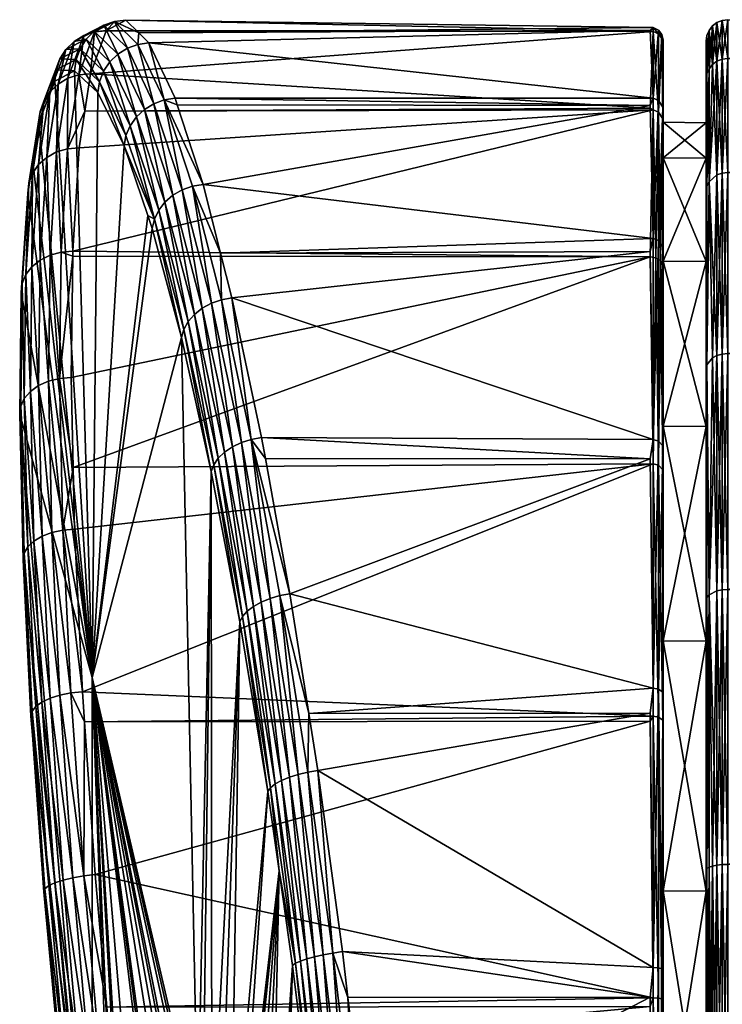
# Model space of a CAD drawing. Extents: x -0.135 to 0.148, y -0.366 to -0.001.
# Tile 253 of 256: x -0.135 to -0.119, y -0.056 to -0.033. Entities that reach past the tile are written whole.
import ezdxf

# ---------------------------------------------------------------- set-up
doc = ezdxf.new("R2010")
doc.units = 0
doc.layers.add('mesh', color=7, linetype='CONTINUOUS')

msp = doc.modelspace()

# ---------------------------------------------------------------- meshes
at = {"layer": 'mesh'}
mesh = msp.add_polyface(dxfattribs=at)
corners = [(-0.133296, -0.032949, -0.003802), (-0.133575, -0.032983, -0.00391), (-0.13331, -0.032957, -0.00394), (-0.132849, -0.032712, 0.000588), (-0.133111, -0.032742, 0.000617), (-0.13346, -0.03414, 0.005037), (-0.13289, -0.03563, 0.009169), (-0.1335, -0.034394, 0.00499), (-0.132551, -0.033003, 0.003067), (-0.132569, -0.033272, 0.005093), (-0.132311, -0.033237, 0.005065), (-0.131958, -0.034564, 0.009441), (-0.131705, -0.034525, 0.009416), (-0.132186, -0.037337, 0.013183), (-0.132337, -0.037255, 0.012459), (-0.132846, -0.035392, 0.009255), (-0.131941, -0.036943, 0.013378), (-0.132419, -0.034787, 0.009425), (-0.131756, -0.036782, 0.013441), (-0.132605, -0.03496, 0.009387), (-0.133036, -0.0335, 0.00511), (-0.133223, -0.033682, 0.005098), (-0.133584, -0.032969, 0.000665), (-0.132814, -0.033361, 0.005108), (-0.13336, -0.032829, 0.000643), (-0.1322, -0.034653, 0.009444), (-0.13154, -0.036656, 0.013479), (-0.131071, -0.039408, 0.017033), (-0.131303, -0.036569, 0.013488), (-0.131054, -0.036527, 0.013469), (-0.130647, -0.038124, 0.015664), (-0.131656, -0.034676, 0.009723), (-0.132086, -0.03713, 0.01329), (-0.132749, -0.035165, 0.009329), (-0.133367, -0.033899, 0.005073), (-0.132235, -0.037553, 0.013061), (-0.130858, -0.039293, 0.017088), (-0.120652, -0.034691, 0.009713), (-0.120652, -0.032943, 0.00307), (-0.120652, -0.032963, -0.003802), (-0.133804, -0.034825, -0.010407), (-0.120652, -0.034752, -0.01044), (-0.133673, -0.033959, -0.008327), (-0.120586, -0.032973, -0.004004), (-0.120586, -0.034792, -0.010554), (-0.120522, -0.038235, -0.016412), (-0.120652, -0.038211, -0.01643), (-0.120586, -0.037788, 0.015352), (-0.120586, -0.034522, 0.00939), (-0.120586, -0.032882, 0.002793), (-0.133933, -0.035679, -0.01246), (-0.134083, -0.038083, -0.016262)]
mesh.append_faces([[corners[k] for k in face] for face in [(0, 1, 2, 2), (3, 4, 0, 0), (5, 6, 7, 7), (8, 4, 3, 3), (8, 9, 4, 4), (10, 9, 8, 8), (10, 11, 9, 9), (12, 11, 10, 10), (6, 13, 14, 14), (6, 15, 13, 13), (5, 15, 6, 6), (16, 17, 18, 18), (19, 17, 16, 16), (19, 20, 17, 17), (21, 20, 19, 19), (21, 22, 20, 20), (23, 20, 24, 24), (23, 17, 20, 20), (25, 17, 23, 23), (25, 18, 17, 17), (26, 18, 25, 25), (26, 27, 18, 18), (28, 29, 30, 30), (11, 29, 28, 28), (11, 31, 29, 29), (12, 31, 11, 11), (32, 19, 16, 16), (33, 19, 32, 32), (33, 21, 19, 19), (34, 21, 33, 33), (13, 33, 32, 32), (15, 33, 13, 13), (15, 34, 33, 33), (5, 34, 15, 15), (13, 35, 14, 14), (4, 23, 24, 24), (9, 23, 4, 4), (9, 25, 23, 23), (11, 25, 9, 9), (11, 26, 25, 25), (28, 26, 11, 11), (28, 36, 26, 26), (31, 37, 29, 29), (12, 37, 31, 31), (8, 38, 10, 10), (0, 39, 3, 3), (2, 39, 0, 0), (40, 41, 42, 42), (43, 41, 44, 44), (45, 44, 46, 46), (29, 37, 47, 47), (12, 48, 37, 37), (10, 48, 12, 12), (10, 38, 48, 48), (8, 49, 38, 38), (3, 49, 8, 8), (3, 39, 49, 49), (2, 43, 39, 39), (42, 43, 2, 2), (42, 41, 43, 43), (40, 44, 41, 41), (50, 44, 40, 40), (51, 44, 50, 50), (51, 46, 44, 44)]])
mesh = msp.add_polyface(dxfattribs=at)
corners = [(-0.119352, -0.033199, -0.000251), (-0.119335, -0.03396, -0.007013), (-0.119335, -0.033069, -0.000251), (-0.119352, -0.034085, -0.00698), (-0.119335, -0.03657, -0.013315), (-0.119335, -0.03396, 0.006512), (-0.119285, -0.033843, 0.006543), (-0.119335, -0.03657, 0.012814), (-0.119285, -0.032949, -0.000251), (-0.119285, -0.033843, -0.007045), (-0.119206, -0.032845, -0.000251), (-0.119206, -0.033743, 0.00657), (-0.119206, -0.033743, -0.007071), (-0.119102, -0.032766, -0.000251), (-0.119102, -0.033666, 0.006591), (-0.119102, -0.033666, -0.007092), (-0.119102, -0.036307, -0.013467), (-0.119102, -0.036307, 0.012966), (-0.118982, -0.036264, 0.012991), (-0.119102, -0.040508, 0.01844), (-0.118982, -0.033618, 0.006604), (-0.118982, -0.032716, -0.000251), (-0.118982, -0.033618, -0.007105), (-0.118982, -0.036264, -0.013492), (-0.118982, -0.040472, -0.018977), (-0.119102, -0.040508, -0.018942), (-0.118852, -0.036249, 0.012999), (-0.118982, -0.040472, 0.018476), (-0.118852, -0.033602, 0.006608), (-0.118852, -0.032699, -0.000251), (-0.118852, -0.033602, -0.007109), (-0.118852, -0.036249, -0.013501), (-0.118852, -0.04046, -0.018989), (-0.093497, -0.039065, -0.017481), (-0.09366, -0.034497, -0.009846), (-0.093813, -0.032721, -0.000249), (-0.093708, -0.033714, -0.007078), (-0.093744, -0.033131, -0.005017), (-0.093886, -0.033671, 0.006593), (-0.093816, -0.0327, -0.000006), (-0.093855, -0.032941, 0.003329), (-0.093925, -0.035606, 0.011818), (-0.09393, -0.036316, 0.012957), (-0.093941, -0.037967, 0.015607), (-0.118852, -0.04046, 0.018488), (-0.119352, -0.036682, 0.012749), (-0.119335, -0.040722, 0.018226), (-0.119352, -0.036682, -0.013251), (-0.119335, -0.040722, -0.018727), (-0.119285, -0.036465, 0.012874), (-0.119285, -0.036465, -0.013376), (-0.119206, -0.040564, -0.018885), (-0.119206, -0.040564, 0.018384)]
mesh.append_faces([[corners[k] for k in face] for face in [(0, 1, 2, 2), (3, 4, 1, 1), (5, 6, 7, 7), (5, 8, 6, 6), (2, 8, 5, 5), (2, 9, 8, 8), (1, 9, 2, 2), (6, 10, 11, 11), (8, 10, 6, 6), (8, 12, 10, 10), (9, 12, 8, 8), (11, 13, 14, 14), (10, 13, 11, 11), (10, 15, 13, 13), (12, 15, 10, 10), (12, 16, 15, 15), (17, 18, 19, 19), (17, 20, 18, 18), (14, 20, 17, 17), (14, 21, 20, 20), (13, 21, 14, 14), (13, 22, 21, 21), (15, 22, 13, 13), (15, 23, 22, 22), (16, 23, 15, 15), (16, 24, 23, 23), (25, 24, 16, 16), (18, 26, 27, 27), (18, 28, 26, 26), (20, 28, 18, 18), (20, 29, 28, 28), (21, 29, 20, 20), (21, 30, 29, 29), (22, 30, 21, 21), (22, 31, 30, 30), (23, 31, 22, 22), (23, 32, 31, 31), (24, 32, 23, 23), (32, 33, 31, 31), (34, 30, 31, 31), (30, 35, 29, 29), (36, 37, 30, 30), (29, 38, 28, 28), (39, 40, 29, 29), (41, 26, 28, 28), (42, 26, 41, 41), (43, 26, 42, 42), (43, 44, 26, 26), (45, 7, 46, 46), (47, 48, 4, 4), (7, 49, 46, 46), (7, 6, 49, 49), (1, 50, 9, 9), (4, 50, 1, 1), (4, 48, 50, 50), (6, 11, 49, 49), (9, 50, 12, 12), (48, 51, 50, 50), (49, 17, 52, 52), (49, 14, 17, 17), (11, 14, 49, 49), (50, 16, 12, 12), (50, 25, 16, 16), (51, 25, 50, 50)]])
mesh = msp.add_polyface(dxfattribs=at)
corners = [(-0.134083, -0.038083, -0.016262), (-0.134203, -0.0357, -0.012434), (-0.134355, -0.038104, -0.016239), (-0.133933, -0.035679, -0.01246), (-0.135106, -0.0365, -0.01197), (-0.135014, -0.036001, -0.010068), (-0.135131, -0.03674, -0.011844), (-0.134843, -0.034833, -0.007958), (-0.133804, -0.034825, -0.010407), (-0.133942, -0.033982, -0.008299), (-0.133673, -0.033959, -0.008327), (-0.133575, -0.032983, -0.00391), (-0.13331, -0.032957, -0.00394), (-0.133296, -0.032949, -0.003802), (-0.133111, -0.032742, 0.000617), (-0.13487, -0.035088, -0.007874), (-0.134504, -0.034125, -0.00366), (-0.134473, -0.033862, -0.0037), (-0.134041, -0.03389, 0.000689), (-0.134006, -0.033627, 0.000693), (-0.1335, -0.034394, 0.00499), (-0.13346, -0.03414, 0.005037), (-0.133772, -0.033155, 0.000681), (-0.133584, -0.032969, 0.000665), (-0.133223, -0.033682, 0.005098), (-0.134053, -0.033205, -0.003833), (-0.134242, -0.03339, -0.003789), (-0.134424, -0.034195, -0.008194), (-0.134614, -0.034374, -0.008122), (-0.134689, -0.035901, -0.012304), (-0.134879, -0.036069, -0.012206), (-0.134842, -0.038289, -0.016086), (-0.135033, -0.038442, -0.015964), (-0.13446, -0.035775, -0.012381), (-0.134612, -0.038174, -0.016179), (-0.134196, -0.034062, -0.008254), (-0.133827, -0.033067, -0.003874), (-0.13336, -0.032829, 0.000643), (-0.133036, -0.0335, 0.00511), (-0.133367, -0.033899, 0.005073), (-0.133915, -0.033378, 0.00069), (-0.134385, -0.033612, -0.003743), (-0.134756, -0.03459, -0.008042), (-0.135021, -0.036273, -0.012093), (-0.135174, -0.038627, -0.01582), (-0.135259, -0.038833, -0.015661), (-0.133634, -0.047992, 0.002012)]
mesh.append_faces([[corners[k] for k in face] for face in [(0, 1, 2, 2), (3, 1, 0, 0), (4, 5, 6, 6), (7, 5, 4, 4), (8, 1, 3, 3), (8, 9, 1, 1), (10, 9, 8, 8), (10, 11, 9, 9), (12, 11, 10, 10), (13, 14, 11, 11), (7, 15, 5, 5), (7, 16, 15, 15), (17, 16, 7, 7), (17, 18, 16, 16), (19, 18, 17, 17), (19, 20, 18, 18), (21, 20, 19, 19), (22, 23, 24, 24), (22, 25, 23, 23), (26, 25, 22, 22), (26, 27, 25, 25), (28, 27, 26, 26), (28, 29, 27, 27), (30, 29, 28, 28), (30, 31, 29, 29), (32, 31, 30, 30), (33, 29, 34, 34), (33, 27, 29, 29), (35, 27, 33, 33), (35, 25, 27, 27), (36, 25, 35, 35), (36, 23, 25, 25), (37, 23, 36, 36), (37, 38, 23, 23), (39, 22, 24, 24), (40, 22, 39, 39), (40, 26, 22, 22), (41, 26, 40, 40), (41, 28, 26, 26), (42, 28, 41, 41), (42, 30, 28, 28), (43, 30, 42, 42), (43, 32, 30, 30), (44, 32, 43, 43), (21, 40, 39, 39), (19, 40, 21, 21), (19, 41, 40, 40), (17, 41, 19, 19), (17, 42, 41, 41), (7, 42, 17, 17), (7, 43, 42, 42), (4, 43, 7, 7), (4, 44, 43, 43), (45, 44, 4, 4), (2, 33, 34, 34), (1, 33, 2, 2), (1, 35, 33, 33), (9, 35, 1, 1), (9, 36, 35, 35), (11, 36, 9, 9), (11, 37, 36, 36), (14, 37, 11, 11), (46, 16, 18, 18)]])
mesh = msp.add_polyface(dxfattribs=at)
corners = [(-0.119352, -0.036682, 0.012749), (-0.119335, -0.03396, 0.006512), (-0.119335, -0.03657, 0.012814), (-0.119352, -0.034085, 0.006479), (-0.119335, -0.033069, -0.000251), (-0.119352, -0.033199, -0.000251), (-0.119352, -0.034085, -0.00698), (-0.119335, -0.03396, -0.007013), (-0.119352, -0.036682, -0.013251), (-0.119335, -0.03657, -0.013315), (-0.119352, -0.035915, -0.006489), (-0.119352, -0.035094, -0.000251), (-0.119352, -0.038323, -0.012303), (-0.119352, -0.042154, -0.017295), (-0.119352, -0.035915, 0.005988), (-0.119352, -0.038323, 0.011802), (-0.120352, -0.038316, 0.011806), (-0.120352, -0.035907, 0.00599), (-0.120352, -0.035085, -0.000251), (-0.120352, -0.035907, -0.006492), (-0.120352, -0.038316, -0.012307), (-0.120352, -0.033263, -0.003963), (-0.120352, -0.033172, 0.00276), (-0.119335, -0.040722, -0.018727), (-0.120586, -0.032882, 0.002793), (-0.120652, -0.032963, -0.003802), (-0.120586, -0.032973, -0.004004), (-0.120586, -0.034522, 0.00939), (-0.120652, -0.032943, 0.00307), (-0.120586, -0.037788, 0.015352), (-0.120652, -0.034691, 0.009713), (-0.120586, -0.042463, 0.020286), (-0.120652, -0.038089, 0.015681), (-0.120465, -0.034845, -0.010531), (-0.120586, -0.034792, -0.010554), (-0.120522, -0.038235, -0.016412), (-0.120465, -0.033031, -0.003996), (-0.120465, -0.032939, 0.002786), (-0.120465, -0.034576, 0.009369), (-0.120465, -0.037835, 0.015318), (-0.120418, -0.038301, -0.016361), (-0.120382, -0.033134, -0.003981), (-0.120382, -0.033043, 0.002774), (-0.12036, -0.035, -0.010466), (-0.12036, -0.034733, 0.009308), (-0.12036, -0.03797, 0.015219), (-0.120465, -0.0425, 0.020242), (-0.120352, -0.038449, -0.016247)]
mesh.append_faces([[corners[k] for k in face] for face in [(0, 1, 2, 2), (3, 1, 0, 0), (3, 4, 1, 1), (5, 4, 3, 3), (6, 7, 5, 5), (8, 9, 6, 6), (10, 5, 11, 11), (10, 6, 5, 5), (12, 6, 10, 10), (12, 8, 6, 6), (13, 8, 12, 12), (14, 0, 15, 15), (14, 3, 0, 0), (11, 3, 14, 14), (11, 5, 3, 3), (16, 14, 15, 15), (17, 14, 16, 16), (17, 11, 14, 14), (18, 11, 17, 17), (18, 10, 11, 11), (19, 10, 18, 18), (19, 12, 10, 10), (20, 12, 19, 19), (18, 21, 19, 19), (18, 22, 21, 21), (17, 22, 18, 18), (13, 23, 8, 8), (24, 25, 26, 26), (27, 28, 24, 24), (29, 30, 27, 27), (31, 32, 29, 29), (33, 34, 35, 35), (33, 26, 34, 34), (36, 26, 33, 33), (36, 24, 26, 26), (37, 24, 36, 36), (37, 27, 24, 24), (38, 27, 37, 37), (38, 29, 27, 27), (39, 29, 38, 38), (39, 31, 29, 29), (40, 33, 35, 35), (41, 36, 33, 33), (41, 37, 36, 36), (42, 37, 41, 41), (42, 38, 37, 37), (43, 33, 40, 40), (43, 41, 33, 33), (44, 38, 42, 42), (44, 39, 38, 38), (45, 39, 44, 44), (45, 46, 39, 39), (47, 43, 40, 40), (21, 41, 43, 43), (21, 42, 41, 41), (22, 42, 21, 21), (22, 44, 42, 42), (20, 43, 47, 47), (19, 43, 20, 20), (19, 21, 43, 43), (17, 44, 22, 22), (16, 44, 17, 17), (16, 45, 44, 44)]])
mesh = msp.add_polyface(dxfattribs=at)
corners = [(-0.133859, -0.048326, -0.024418), (-0.134312, -0.044566, -0.022307), (-0.134128, -0.048353, -0.024396), (-0.134041, -0.044542, -0.022329), (-0.134073, -0.043109, -0.021191), (-0.134391, -0.04104, -0.019508), (-0.134119, -0.041018, -0.01953), (-0.134084, -0.038196, -0.016389), (-0.134355, -0.038104, -0.016239), (-0.134083, -0.038083, -0.016262), (-0.135031, -0.048777, -0.023577), (-0.13524, -0.045255, -0.021324), (-0.135057, -0.04889, -0.023331), (-0.135216, -0.045103, -0.02155), (-0.135318, -0.041869, -0.018635), (-0.135295, -0.041682, -0.018834), (-0.135282, -0.03905, -0.015496), (-0.135259, -0.038833, -0.015661), (-0.135131, -0.03674, -0.011844), (-0.135106, -0.0365, -0.01197), (-0.135033, -0.038442, -0.015964), (-0.134879, -0.041206, -0.019335), (-0.134842, -0.038289, -0.016086), (-0.135069, -0.041341, -0.019193), (-0.134799, -0.044711, -0.022117), (-0.13499, -0.044825, -0.021957), (-0.134613, -0.048475, -0.024191), (-0.134803, -0.048565, -0.024018), (-0.134384, -0.048403, -0.024319), (-0.134569, -0.044624, -0.022236), (-0.134649, -0.041104, -0.019442), (-0.134612, -0.038174, -0.016179), (-0.134689, -0.035901, -0.012304), (-0.132086, -0.03713, 0.01329), (-0.131941, -0.036943, 0.013378), (-0.131401, -0.039718, 0.016834), (-0.135174, -0.038627, -0.01582), (-0.135211, -0.041503, -0.019023), (-0.135131, -0.044958, -0.021765), (-0.134945, -0.048667, -0.02381), (-0.132186, -0.037337, 0.013183), (-0.131503, -0.039899, 0.016698), (-0.131557, -0.040088, 0.016546), (-0.132235, -0.037553, 0.013061), (-0.133634, -0.061458, -0.011453), (-0.133634, -0.047992, 0.002012), (-0.135014, -0.036001, -0.010068), (-0.1335, -0.034394, 0.00499), (-0.13289, -0.03563, 0.009169), (-0.134041, -0.03389, 0.000689), (-0.13487, -0.035088, -0.007874), (-0.134504, -0.034125, -0.00366), (-0.132337, -0.037255, 0.012459), (-0.131173, -0.058571, 0.012584)]
mesh.append_faces([[corners[k] for k in face] for face in [(0, 1, 2, 2), (3, 1, 0, 0), (4, 1, 3, 3), (4, 5, 1, 1), (6, 5, 4, 4), (7, 5, 6, 6), (7, 8, 5, 5), (9, 8, 7, 7), (10, 11, 12, 12), (13, 11, 10, 10), (13, 14, 11, 11), (15, 14, 13, 13), (15, 16, 14, 14), (17, 16, 15, 15), (17, 18, 16, 16), (19, 18, 17, 17), (20, 21, 22, 22), (23, 21, 20, 20), (23, 24, 21, 21), (25, 24, 23, 23), (25, 26, 24, 24), (27, 26, 25, 25), (28, 24, 26, 26), (29, 24, 28, 28), (29, 21, 24, 24), (30, 21, 29, 29), (30, 22, 21, 21), (31, 22, 30, 30), (31, 32, 22, 22), (33, 34, 35, 35), (36, 23, 20, 20), (37, 23, 36, 36), (37, 25, 23, 23), (38, 25, 37, 37), (38, 27, 25, 25), (39, 27, 38, 38), (40, 33, 41, 41), (17, 37, 36, 36), (15, 37, 17, 17), (15, 38, 37, 37), (13, 38, 15, 15), (13, 39, 38, 38), (10, 39, 13, 13), (40, 42, 43, 43), (41, 42, 40, 40), (2, 29, 28, 28), (1, 29, 2, 2), (1, 30, 29, 29), (5, 30, 1, 1), (5, 31, 30, 30), (8, 31, 5, 5), (44, 11, 14, 14), (18, 45, 16, 16), (18, 46, 45, 45), (45, 47, 48, 48), (45, 49, 47, 47), (45, 50, 51, 51), (46, 50, 45, 45), (45, 43, 42, 42), (45, 52, 43, 43), (48, 52, 45, 45), (45, 14, 16, 16), (53, 45, 42, 42)]])
mesh = msp.add_polyface(dxfattribs=at)
corners = [(-0.119206, -0.059199, 0.026103), (-0.119102, -0.052357, 0.025282), (-0.119102, -0.059199, 0.026182), (-0.119206, -0.052378, 0.025205), (-0.119102, -0.045982, 0.022641), (-0.119206, -0.040564, 0.018384), (-0.119102, -0.036307, 0.012966), (-0.119102, -0.040508, 0.01844), (-0.119206, -0.040564, -0.018885), (-0.119102, -0.045982, -0.023142), (-0.119102, -0.040508, -0.018942), (-0.119206, -0.052378, -0.025706), (-0.119102, -0.059199, -0.026684), (-0.119102, -0.052357, -0.025783), (-0.119206, -0.059199, -0.026604), (-0.119102, -0.06604, -0.025783), (-0.118982, -0.052344, 0.02533), (-0.118982, -0.059199, 0.026232), (-0.118982, -0.045957, 0.022684), (-0.118982, -0.040472, 0.018476), (-0.118982, -0.036264, 0.012991), (-0.118982, -0.045957, -0.023186), (-0.118982, -0.040472, -0.018977), (-0.118982, -0.052344, -0.025831), (-0.118982, -0.059199, -0.026734), (-0.118982, -0.066053, -0.025831), (-0.118852, -0.05234, 0.025346), (-0.118852, -0.059199, 0.026249), (-0.118852, -0.045949, 0.022699), (-0.118852, -0.04046, 0.018488), (-0.118852, -0.036249, 0.012999), (-0.118852, -0.045949, -0.0232), (-0.118852, -0.04046, -0.018989), (-0.118852, -0.05234, -0.025848), (-0.118852, -0.059199, -0.026751), (-0.118852, -0.066057, -0.025848), (-0.092362, -0.045962, -0.023176), (-0.092656, -0.045264, -0.022791), (-0.085402, -0.053317, -0.02609), (-0.086181, -0.053136, -0.026048), (-0.089016, -0.051338, -0.025558), (-0.090266, -0.049883, -0.025059), (-0.087737, -0.052341, -0.025843), (-0.087443, -0.052572, -0.025909), (-0.091674, -0.047592, -0.024074), (-0.09345, -0.040886, -0.019405), (-0.093236, -0.043008, -0.021229), (-0.093461, -0.040477, -0.018973), (-0.093497, -0.039065, -0.017481), (-0.091106, -0.044726, 0.021948), (-0.090249, -0.045533, 0.022454), (-0.09215, -0.043426, 0.021044), (-0.092927, -0.042103, 0.019997), (-0.093469, -0.0405, 0.018446), (-0.0938, -0.039522, 0.0175), (-0.089249, -0.046253, 0.022872), (-0.088283, -0.046758, 0.023147), (-0.089669, -0.04595, 0.022696), (-0.119285, -0.046074, 0.022482), (-0.119285, -0.046074, -0.022984)]
mesh.append_faces([[corners[k] for k in face] for face in [(0, 1, 2, 2), (3, 1, 0, 0), (3, 4, 1, 1), (5, 6, 7, 7), (8, 9, 10, 10), (11, 12, 13, 13), (14, 12, 11, 11), (14, 15, 12, 12), (2, 16, 17, 17), (1, 16, 2, 2), (1, 18, 16, 16), (4, 18, 1, 1), (4, 19, 18, 18), (7, 19, 4, 4), (7, 20, 19, 19), (10, 21, 22, 22), (9, 21, 10, 10), (9, 23, 21, 21), (13, 23, 9, 9), (13, 24, 23, 23), (12, 24, 13, 13), (12, 25, 24, 24), (17, 26, 27, 27), (16, 26, 17, 17), (16, 28, 26, 26), (18, 28, 16, 16), (18, 29, 28, 28), (19, 29, 18, 18), (19, 30, 29, 29), (22, 31, 32, 32), (21, 31, 22, 22), (21, 33, 31, 31), (23, 33, 21, 21), (23, 34, 33, 33), (24, 34, 23, 23), (24, 35, 34, 34), (31, 36, 37, 37), (38, 39, 34, 34), (33, 40, 41, 41), (34, 42, 33, 33), (39, 43, 34, 34), (33, 36, 31, 31), (33, 44, 36, 36), (41, 44, 33, 33), (31, 45, 32, 32), (31, 46, 45, 45), (37, 46, 31, 31), (32, 47, 48, 48), (45, 47, 32, 32), (28, 49, 50, 50), (28, 51, 49, 49), (28, 52, 51, 51), (29, 52, 28, 28), (29, 53, 52, 52), (54, 53, 29, 29), (26, 55, 56, 56), (28, 55, 26, 26), (28, 57, 55, 55), (50, 57, 28, 28), (58, 4, 3, 3), (58, 7, 4, 4), (59, 9, 8, 8), (59, 13, 9, 9)]])
mesh = msp.add_polyface(dxfattribs=at)
corners = [(-0.130554, -0.042757, 0.020051), (-0.130372, -0.042634, 0.020156), (-0.129883, -0.04634, 0.022504), (-0.131071, -0.039408, 0.017033), (-0.131255, -0.039552, 0.016947), (-0.131756, -0.036782, 0.013441), (-0.131941, -0.036943, 0.013378), (-0.130858, -0.039293, 0.017088), (-0.13154, -0.036656, 0.013479), (-0.130161, -0.042533, 0.020226), (-0.129932, -0.042458, 0.02026), (-0.129692, -0.042413, 0.020255), (-0.129604, -0.042898, 0.020589), (-0.130381, -0.039166, 0.017097), (-0.130625, -0.039211, 0.01711), (-0.130647, -0.038124, 0.015664), (-0.131303, -0.036569, 0.013488), (-0.13003, -0.046453, 0.022353), (-0.130701, -0.042897, 0.019916), (-0.131401, -0.039718, 0.016834), (-0.129494, -0.046155, 0.022708), (-0.129702, -0.046239, 0.022624), (-0.130138, -0.046573, 0.022176), (-0.130806, -0.043049, 0.019756), (-0.131503, -0.039899, 0.016698), (-0.132086, -0.03713, 0.01329), (-0.129033, -0.046046, 0.022755), (-0.129268, -0.046089, 0.022752), (-0.128594, -0.048834, 0.024047), (-0.128618, -0.050194, 0.024648), (-0.130865, -0.043206, 0.019579), (-0.131557, -0.040088, 0.016546), (-0.130201, -0.046696, 0.02198), (-0.129551, -0.050642, 0.023808), (-0.129226, -0.050388, 0.024369), (-0.129046, -0.050313, 0.024501), (-0.128841, -0.050247, 0.024595), (-0.120652, -0.042907, 0.020571), (-0.120652, -0.038089, 0.015681), (-0.131173, -0.058571, 0.012584), (-0.120586, -0.04824, 0.023869), (-0.120586, -0.042463, 0.020286), (-0.120586, -0.037788, 0.015352), (-0.131054, -0.036527, 0.013469), (-0.134084, -0.038196, -0.016389), (-0.120652, -0.038211, -0.01643), (-0.134083, -0.038083, -0.016262), (-0.134119, -0.041018, -0.01953), (-0.134073, -0.043109, -0.021191), (-0.120586, -0.043024, -0.021232), (-0.133859, -0.048326, -0.024418), (-0.120586, -0.048895, -0.024658), (-0.134041, -0.044542, -0.022329), (-0.130851, -0.059239, 0.014)]
mesh.append_faces([[corners[k] for k in face] for face in [(0, 1, 2, 2), (0, 3, 1, 1), (4, 3, 0, 0), (4, 5, 3, 3), (6, 5, 4, 4), (7, 3, 8, 8), (7, 1, 3, 3), (9, 1, 7, 7), (10, 11, 12, 12), (10, 13, 11, 11), (14, 13, 10, 10), (14, 15, 13, 13), (16, 15, 14, 14), (17, 0, 2, 2), (18, 0, 17, 17), (18, 4, 0, 0), (19, 4, 18, 18), (19, 6, 4, 4), (9, 20, 21, 21), (22, 18, 17, 17), (23, 18, 22, 22), (23, 19, 18, 18), (24, 19, 23, 23), (24, 25, 19, 19), (26, 10, 12, 12), (26, 27, 10, 10), (28, 27, 26, 26), (28, 29, 27, 27), (24, 30, 31, 31), (23, 30, 24, 24), (23, 32, 30, 30), (22, 32, 23, 23), (22, 33, 32, 32), (21, 1, 9, 9), (21, 2, 1, 1), (34, 2, 21, 21), (35, 21, 20, 20), (35, 34, 21, 21), (14, 7, 16, 16), (14, 9, 7, 7), (10, 9, 14, 14), (10, 20, 9, 9), (27, 20, 10, 10), (27, 36, 20, 20), (29, 36, 27, 27), (26, 12, 37, 37), (11, 37, 12, 12), (15, 38, 13, 13), (39, 31, 30, 30), (40, 26, 37, 37), (40, 28, 26, 26), (11, 41, 37, 37), (13, 41, 11, 11), (13, 38, 41, 41), (15, 42, 38, 38), (43, 42, 15, 15), (44, 45, 46, 46), (47, 45, 44, 44), (48, 45, 47, 47), (48, 49, 45, 45), (49, 50, 51, 51), (49, 52, 50, 50), (48, 52, 49, 49), (32, 53, 30, 30)]])
mesh = msp.add_polyface(dxfattribs=at)
corners = [(-0.119352, -0.046199, 0.022266), (-0.119335, -0.046134, 0.022378), (-0.119352, -0.052469, 0.024863), (-0.119352, -0.046199, -0.022767), (-0.119335, -0.052436, -0.02549), (-0.119335, -0.046134, -0.022879), (-0.119352, -0.052469, -0.025365), (-0.119285, -0.052405, -0.025606), (-0.119352, -0.05296, -0.023534), (-0.119352, -0.047146, -0.021126), (-0.119352, -0.047146, 0.020625), (-0.119352, -0.042154, 0.016794), (-0.120352, -0.047142, 0.020632), (-0.120352, -0.042148, 0.0168), (-0.119352, -0.038323, 0.011802), (-0.120352, -0.038316, 0.011806), (-0.120352, -0.038316, -0.012307), (-0.119352, -0.042154, -0.017295), (-0.119352, -0.038323, -0.012303), (-0.120352, -0.042148, -0.017301), (-0.120352, -0.047142, -0.021134), (-0.120352, -0.052958, -0.023542), (-0.120352, -0.038449, -0.016247), (-0.119335, -0.040722, 0.018226), (-0.119335, -0.040722, -0.018727), (-0.119285, -0.046074, 0.022482), (-0.119335, -0.052436, 0.024988), (-0.119285, -0.046074, -0.022984), (-0.119206, -0.040564, 0.018384), (-0.119285, -0.036465, 0.012874), (-0.119206, -0.040564, -0.018885), (-0.119206, -0.052378, -0.025706), (-0.119102, -0.040508, 0.01844), (-0.119102, -0.052357, -0.025783), (-0.119352, -0.036682, 0.012749), (-0.120586, -0.04824, 0.023869), (-0.120652, -0.042907, 0.020571), (-0.120586, -0.042463, 0.020286), (-0.120586, -0.054739, 0.025864), (-0.120652, -0.04882, 0.024055), (-0.120522, -0.038235, -0.016412), (-0.120652, -0.038211, -0.01643), (-0.120586, -0.043024, -0.021232), (-0.120465, -0.048918, -0.024604), (-0.120586, -0.048895, -0.024658), (-0.120465, -0.043059, -0.021186), (-0.120465, -0.0425, 0.020242), (-0.120465, -0.037835, 0.015318), (-0.120465, -0.048264, 0.023816), (-0.120418, -0.038301, -0.016361), (-0.12036, -0.048983, -0.02445), (-0.12036, -0.043162, -0.021053), (-0.12036, -0.042606, 0.020112), (-0.12036, -0.03797, 0.015219), (-0.12036, -0.048333, 0.023664), (-0.120382, -0.054766, 0.025704), (-0.120352, -0.052958, 0.023041)]
mesh.append_faces([[corners[k] for k in face] for face in [(0, 1, 2, 2), (3, 4, 5, 5), (6, 4, 3, 3), (4, 7, 5, 5), (8, 3, 9, 9), (8, 6, 3, 3), (10, 0, 2, 2), (11, 0, 10, 10), (12, 11, 10, 10), (13, 11, 12, 12), (13, 14, 11, 11), (15, 14, 13, 13), (16, 17, 18, 18), (19, 17, 16, 16), (19, 9, 17, 17), (20, 9, 19, 19), (20, 8, 9, 9), (21, 8, 20, 20), (16, 22, 19, 19), (0, 23, 1, 1), (3, 5, 24, 24), (1, 25, 26, 26), (1, 23, 25, 25), (5, 27, 24, 24), (5, 7, 27, 27), (23, 28, 25, 25), (23, 29, 28, 28), (24, 27, 30, 30), (7, 31, 27, 27), (28, 32, 25, 25), (31, 33, 27, 27), (9, 24, 17, 17), (9, 3, 24, 24), (11, 23, 0, 0), (14, 23, 11, 11), (14, 34, 23, 23), (35, 36, 37, 37), (38, 39, 35, 35), (40, 41, 42, 42), (43, 42, 44, 44), (45, 42, 43, 43), (45, 40, 42, 42), (46, 37, 47, 47), (46, 35, 37, 37), (48, 35, 46, 46), (48, 38, 35, 35), (49, 40, 45, 45), (50, 45, 43, 43), (51, 45, 50, 50), (51, 49, 45, 45), (52, 46, 53, 53), (52, 48, 46, 46), (54, 48, 52, 52), (54, 55, 48, 48), (22, 49, 51, 51), (13, 53, 15, 15), (13, 52, 53, 53), (12, 52, 13, 13), (12, 54, 52, 52), (56, 54, 12, 12), (19, 50, 20, 20), (19, 51, 50, 50), (22, 51, 19, 19)]])
mesh = msp.add_polyface(dxfattribs=at)
corners = [(-0.134348, -0.057013, -0.025733), (-0.134758, -0.052974, -0.024765), (-0.134379, -0.057041, -0.025469), (-0.133288, -0.055659, -0.026443), (-0.13345, -0.056842, -0.026616), (-0.133186, -0.056812, -0.026643), (-0.133829, -0.052607, -0.025886), (-0.133562, -0.052578, -0.02591), (-0.135031, -0.048777, -0.023577), (-0.135024, -0.049335, -0.023487), (-0.13473, -0.052905, -0.025024), (-0.13381, -0.049023, -0.024662), (-0.134128, -0.048353, -0.024396), (-0.133859, -0.048326, -0.024418), (-0.135057, -0.04889, -0.023331), (-0.134803, -0.048565, -0.024018), (-0.13431, -0.052703, -0.02567), (-0.134613, -0.048475, -0.024191), (-0.1345, -0.052766, -0.025488), (-0.133927, -0.056911, -0.026392), (-0.134115, -0.056947, -0.026206), (-0.133701, -0.056875, -0.026531), (-0.134083, -0.052649, -0.025805), (-0.134384, -0.048403, -0.024319), (-0.134945, -0.048667, -0.02381), (-0.134642, -0.052834, -0.025269), (-0.134258, -0.056982, -0.025983), (-0.133634, -0.061458, -0.011453), (-0.13524, -0.045255, -0.021324), (-0.130865, -0.043206, 0.019579), (-0.13106, -0.058806, 0.013082), (-0.131173, -0.058571, 0.012584), (-0.133634, -0.047992, 0.002012), (-0.135318, -0.041869, -0.018635), (-0.133167, -0.056267, 0.00075), (-0.133263, -0.056863, -0.000617), (-0.133125, -0.056201, 0.001146), (-0.132959, -0.055937, 0.002723), (-0.13264, -0.056094, 0.00499), (-0.132575, -0.056126, 0.005451), (-0.132529, -0.056148, 0.005775), (-0.132266, -0.056559, 0.007232), (-0.132055, -0.056887, 0.0084), (-0.131884, -0.057153, 0.009343), (-0.131309, -0.058291, 0.011988), (-0.131477, -0.057943, 0.01125), (-0.132503, -0.056648, 0.005958), (-0.133077, -0.056341, 0.001716), (-0.132804, -0.05625, 0.003996), (-0.132694, -0.056396, 0.004716), (-0.133211, -0.056754, 0.000162), (-0.130851, -0.059239, 0.014), (-0.133294, -0.057694, -0.001696), (-0.13178, -0.057315, 0.009918), (-0.133106, -0.056432, 0.001374)]
mesh.append_faces([[corners[k] for k in face] for face in [(0, 1, 2, 2), (3, 4, 5, 5), (3, 6, 4, 4), (7, 6, 3, 3), (1, 8, 9, 9), (1, 10, 8, 8), (0, 10, 1, 1), (11, 6, 7, 7), (11, 12, 6, 6), (13, 12, 11, 11), (8, 14, 9, 9), (15, 16, 17, 17), (18, 16, 15, 15), (18, 19, 16, 16), (20, 19, 18, 18), (21, 16, 19, 19), (22, 16, 21, 21), (22, 17, 16, 16), (23, 17, 22, 22), (24, 18, 15, 15), (25, 18, 24, 24), (25, 20, 18, 18), (26, 20, 25, 25), (8, 25, 24, 24), (10, 25, 8, 8), (10, 26, 25, 25), (0, 26, 10, 10), (4, 22, 21, 21), (6, 22, 4, 4), (6, 23, 22, 22), (12, 23, 6, 6), (27, 1, 9, 9), (27, 2, 1, 1), (27, 14, 28, 28), (9, 14, 27, 27), (29, 30, 31, 31), (32, 27, 33, 33), (32, 34, 35, 35), (32, 36, 34, 34), (37, 36, 32, 32), (32, 38, 37, 37), (32, 39, 38, 38), (40, 39, 32, 32), (32, 41, 40, 40), (32, 42, 41, 41), (43, 42, 32, 32), (44, 32, 31, 31), (44, 45, 32, 32), (38, 39, 46, 46), (46, 40, 41, 41), (39, 40, 46, 46), (37, 47, 36, 36), (37, 48, 47, 47), (38, 48, 37, 37), (38, 49, 48, 48), (46, 49, 38, 38), (50, 34, 36, 36), (29, 51, 30, 30), (32, 35, 52, 52), (52, 27, 32, 32), (32, 53, 43, 43), (45, 53, 32, 32), (36, 47, 54, 54)]])
mesh = msp.add_polyface(dxfattribs=at)
corners = [(-0.13003, -0.046453, 0.022353), (-0.129883, -0.04634, 0.022504), (-0.129374, -0.05047, 0.024206), (-0.129484, -0.050556, 0.024016), (-0.1289, -0.054639, 0.025124), (-0.130138, -0.046573, 0.022176), (-0.129494, -0.046155, 0.022708), (-0.128841, -0.050247, 0.024595), (-0.129046, -0.050313, 0.024501), (-0.128461, -0.054487, 0.025628), (-0.128258, -0.054441, 0.025729), (-0.12864, -0.054537, 0.02549), (-0.128386, -0.050155, 0.024658), (-0.128618, -0.050194, 0.024648), (-0.128594, -0.048834, 0.024047), (-0.128038, -0.054401, 0.025789), (-0.12781, -0.054367, 0.025805), (-0.129551, -0.050642, 0.023808), (-0.129286, -0.052491, 0.024311), (-0.128971, -0.054689, 0.024909), (-0.128437, -0.059009, 0.025334), (-0.127923, -0.058941, 0.026058), (-0.127722, -0.058917, 0.026162), (-0.128101, -0.058963, 0.025918), (-0.128249, -0.058982, 0.025746), (-0.129226, -0.050388, 0.024369), (-0.128789, -0.054588, 0.02532), (-0.128363, -0.058998, 0.025549), (-0.127685, -0.055431, 0.02591), (-0.127504, -0.058891, 0.026226), (-0.127279, -0.058865, 0.026247), (-0.120652, -0.04882, 0.024055), (-0.120652, -0.055428, 0.025899), (-0.120652, -0.055647, -0.026486), (-0.133288, -0.055659, -0.026443), (-0.133186, -0.056812, -0.026643), (-0.120652, -0.04901, -0.024697), (-0.13381, -0.049023, -0.024662), (-0.133562, -0.052578, -0.02591), (-0.130141, -0.060808, 0.0167), (-0.129952, -0.061236, 0.017376), (-0.130411, -0.060197, 0.015732), (-0.130201, -0.046696, 0.02198), (-0.130226, -0.060616, 0.016396), (-0.130182, -0.060716, 0.016554), (-0.129491, -0.062279, 0.019027), (-0.129205, -0.062936, 0.019943), (-0.120586, -0.055445, -0.026476), (-0.120586, -0.062242, -0.026568), (-0.120586, -0.048895, -0.024658), (-0.120586, -0.061531, 0.026139), (-0.120586, -0.04824, 0.023869), (-0.120586, -0.054739, 0.025864), (-0.133859, -0.048326, -0.024418), (-0.130657, -0.05964, 0.014852), (-0.130851, -0.059239, 0.014)]
mesh.append_faces([[corners[k] for k in face] for face in [(0, 1, 2, 2), (3, 2, 4, 4), (3, 0, 2, 2), (5, 0, 3, 3), (6, 7, 8, 8), (9, 7, 10, 10), (9, 8, 7, 7), (11, 8, 9, 9), (12, 13, 14, 14), (12, 15, 13, 13), (16, 15, 12, 12), (3, 17, 5, 5), (3, 18, 17, 17), (4, 18, 3, 3), (4, 19, 18, 18), (20, 19, 4, 4), (21, 10, 22, 22), (21, 9, 10, 10), (23, 9, 21, 21), (23, 11, 9, 9), (24, 11, 23, 23), (25, 2, 1, 1), (26, 2, 25, 25), (26, 4, 2, 2), (27, 4, 26, 26), (27, 20, 4, 4), (28, 15, 16, 16), (28, 29, 15, 15), (30, 29, 28, 28), (11, 25, 8, 8), (11, 26, 25, 25), (24, 26, 11, 11), (24, 27, 26, 26), (13, 10, 7, 7), (15, 10, 13, 13), (15, 22, 10, 10), (29, 22, 15, 15), (31, 12, 14, 14), (32, 28, 16, 16), (30, 28, 32, 32), (33, 34, 35, 35), (36, 37, 38, 38), (39, 18, 40, 40), (17, 41, 42, 42), (17, 43, 41, 41), (18, 43, 17, 17), (18, 44, 43, 43), (39, 44, 18, 18), (45, 18, 19, 19), (20, 46, 19, 19), (47, 33, 48, 48), (49, 36, 47, 47), (50, 30, 32, 32), (31, 14, 51, 51), (52, 12, 31, 31), (52, 16, 12, 12), (32, 16, 52, 52), (47, 34, 33, 33), (47, 38, 34, 34), (36, 38, 47, 47), (49, 37, 36, 36), (49, 53, 37, 37), (54, 55, 42, 42), (42, 41, 54, 54)]])
mesh = msp.add_polyface(dxfattribs=at)
corners = [(-0.119352, -0.059199, 0.025749), (-0.119335, -0.052436, 0.024988), (-0.119335, -0.059199, 0.025879), (-0.119352, -0.052469, 0.024863), (-0.119335, -0.046134, 0.022378), (-0.119352, -0.052469, -0.025365), (-0.119335, -0.059199, -0.02638), (-0.119335, -0.052436, -0.02549), (-0.119352, -0.059199, -0.026251), (-0.119335, -0.065961, -0.02549), (-0.119285, -0.052405, 0.025105), (-0.119285, -0.059199, 0.025999), (-0.119285, -0.059199, -0.026501), (-0.119285, -0.052405, -0.025606), (-0.119285, -0.065993, -0.025606), (-0.119206, -0.052378, 0.025205), (-0.119206, -0.059199, 0.026103), (-0.119206, -0.059199, -0.026604), (-0.119206, -0.052378, -0.025706), (-0.119206, -0.066019, -0.025706), (-0.119352, -0.059199, -0.024355), (-0.119352, -0.05296, -0.023534), (-0.119352, -0.065437, -0.023534), (-0.119352, -0.065928, -0.025365), (-0.119352, -0.05296, 0.023033), (-0.119352, -0.059199, 0.023854), (-0.119352, -0.047146, 0.020625), (-0.120352, -0.059199, 0.023863), (-0.120352, -0.06544, 0.023041), (-0.120352, -0.052958, 0.023041), (-0.120352, -0.047142, 0.020632), (-0.120352, -0.052958, -0.023542), (-0.120352, -0.059199, -0.024364), (-0.120352, -0.06544, -0.023542), (-0.120352, -0.054788, 0.025575), (-0.120352, -0.061505, 0.025848), (-0.120352, -0.062209, -0.026277), (-0.120352, -0.055487, -0.026186), (-0.120352, -0.047142, -0.021134), (-0.119285, -0.046074, 0.022482), (-0.120586, -0.061531, 0.026139), (-0.120652, -0.055428, 0.025899), (-0.120586, -0.054739, 0.025864), (-0.120465, -0.062236, -0.02651), (-0.120586, -0.055445, -0.026476), (-0.120586, -0.062242, -0.026568), (-0.120465, -0.055454, -0.026419), (-0.120586, -0.048895, -0.024658), (-0.120465, -0.048918, -0.024604), (-0.120465, -0.054748, 0.025807), (-0.120465, -0.048264, 0.023816), (-0.120465, -0.061526, 0.026081), (-0.120382, -0.062224, -0.026406), (-0.120382, -0.055468, -0.026315), (-0.120382, -0.054766, 0.025704), (-0.120382, -0.061516, 0.025977), (-0.12036, -0.048983, -0.02445), (-0.12036, -0.048333, 0.023664)]
mesh.append_faces([[corners[k] for k in face] for face in [(0, 1, 2, 2), (3, 1, 0, 0), (3, 4, 1, 1), (5, 6, 7, 7), (8, 6, 5, 5), (8, 9, 6, 6), (2, 10, 11, 11), (1, 10, 2, 2), (7, 12, 13, 13), (6, 12, 7, 7), (6, 14, 12, 12), (11, 15, 16, 16), (10, 15, 11, 11), (13, 17, 18, 18), (12, 17, 13, 13), (12, 19, 17, 17), (20, 5, 21, 21), (20, 8, 5, 5), (22, 8, 20, 20), (22, 23, 8, 8), (24, 0, 25, 25), (24, 3, 0, 0), (26, 3, 24, 24), (27, 25, 28, 28), (27, 24, 25, 25), (29, 24, 27, 27), (29, 26, 24, 24), (30, 26, 29, 29), (31, 20, 21, 21), (32, 20, 31, 31), (32, 22, 20, 20), (33, 22, 32, 32), (27, 34, 29, 29), (27, 35, 34, 34), (28, 35, 27, 27), (31, 36, 32, 32), (31, 37, 36, 36), (38, 37, 31, 31), (1, 39, 10, 10), (10, 39, 15, 15), (40, 41, 42, 42), (43, 44, 45, 45), (46, 44, 43, 43), (46, 47, 44, 44), (48, 47, 46, 46), (49, 42, 50, 50), (49, 40, 42, 42), (51, 40, 49, 49), (52, 46, 43, 43), (53, 46, 52, 52), (53, 48, 46, 46), (54, 49, 50, 50), (54, 51, 49, 49), (55, 51, 54, 54), (56, 48, 53, 53), (36, 53, 52, 52), (37, 53, 36, 36), (37, 56, 53, 53), (34, 54, 57, 57), (34, 55, 54, 54), (35, 55, 34, 34), (29, 34, 57, 57), (38, 56, 37, 37)]])
mesh = msp.add_polyface(dxfattribs=at)
corners = [(-0.128099, -0.062167, 0.025177), (-0.128437, -0.059009, 0.025334), (-0.128363, -0.058998, 0.025549), (-0.127582, -0.062196, 0.025892), (-0.127722, -0.058917, 0.026162), (-0.127382, -0.062187, 0.025996), (-0.127923, -0.058941, 0.026058), (-0.12776, -0.062198, 0.025752), (-0.128101, -0.058963, 0.025918), (-0.127909, -0.062193, 0.025583), (-0.128249, -0.058982, 0.025746), (-0.128023, -0.062183, 0.025388), (-0.127279, -0.058865, 0.026247), (-0.127167, -0.062173, 0.026061), (-0.127504, -0.058891, 0.026226), (-0.126943, -0.062153, 0.026084), (-0.12693, -0.062302, 0.026054), (-0.120652, -0.062285, 0.02598), (-0.129491, -0.062279, 0.019027), (-0.128971, -0.054689, 0.024909), (-0.129373, -0.062545, 0.019448), (-0.129249, -0.062835, 0.019815), (-0.129205, -0.062936, 0.019943), (-0.130226, -0.060616, 0.016396), (-0.130484, -0.060314, 0.015635), (-0.130411, -0.060197, 0.015732), (-0.130358, -0.060999, 0.016314), (-0.130182, -0.060716, 0.016554), (-0.130244, -0.061681, 0.016999), (-0.130473, -0.061559, 0.016439), (-0.130141, -0.060808, 0.0167), (-0.13006, -0.06139, 0.017252), (-0.129952, -0.061236, 0.017376), (-0.129922, -0.062074, 0.01793), (-0.130748, -0.059918, 0.014693), (-0.130741, -0.060808, 0.015194), (-0.130922, -0.060298, 0.014349), (-0.130641, -0.060603, 0.015377), (-0.130524, -0.061415, 0.0162), (-0.129791, -0.062754, 0.018613), (-0.129682, -0.062609, 0.018736), (-0.129915, -0.062896, 0.018499), (-0.120586, -0.061531, 0.026139), (-0.120652, -0.055647, -0.026486), (-0.133186, -0.056812, -0.026643), (-0.120586, -0.062242, -0.026568), (-0.132554, -0.062516, -0.026471), (-0.120652, -0.062519, -0.026507), (-0.132703, -0.061328, -0.026665), (-0.129286, -0.052491, 0.024311), (-0.129722, -0.061757, 0.018201), (-0.128996, -0.063424, 0.020561), (-0.128748, -0.064002, 0.021292), (-0.130851, -0.059239, 0.014), (-0.130657, -0.05964, 0.014852), (-0.130373, -0.061869, 0.016839), (-0.130182, -0.062458, 0.017599), (-0.130559, -0.061317, 0.016038), (-0.131104, -0.059788, 0.013505), (-0.129588, -0.06246, 0.018868)]
mesh.append_faces([[corners[k] for k in face] for face in [(0, 1, 2, 2), (3, 4, 5, 5), (3, 6, 4, 4), (7, 6, 3, 3), (7, 8, 6, 6), (9, 8, 7, 7), (9, 10, 8, 8), (11, 10, 9, 9), (12, 13, 14, 14), (15, 13, 12, 12), (11, 2, 10, 10), (11, 0, 2, 2), (14, 5, 4, 4), (13, 5, 14, 14), (15, 16, 13, 13), (17, 16, 15, 15), (18, 19, 20, 20), (19, 21, 20, 20), (19, 22, 21, 21), (23, 24, 25, 25), (23, 26, 24, 24), (27, 26, 23, 23), (26, 28, 29, 29), (26, 30, 28, 28), (27, 30, 26, 26), (31, 32, 33, 33), (34, 35, 36, 36), (34, 37, 35, 35), (24, 37, 34, 34), (29, 38, 26, 26), (39, 33, 40, 40), (39, 41, 33, 33), (31, 30, 32, 32), (31, 28, 30, 30), (33, 28, 31, 31), (42, 15, 12, 12), (17, 15, 42, 42), (43, 44, 45, 45), (45, 46, 47, 47), (45, 48, 46, 46), (44, 48, 45, 45), (49, 50, 32, 32), (50, 49, 18, 18), (1, 51, 22, 22), (1, 52, 51, 51), (0, 52, 1, 1), (34, 53, 54, 54), (28, 55, 29, 29), (56, 55, 28, 28), (35, 37, 57, 57), (36, 53, 34, 34), (58, 53, 36, 36), (54, 24, 34, 34), (25, 24, 54, 54), (33, 32, 50, 50), (24, 57, 37, 37), (26, 57, 24, 24), (26, 38, 57, 57), (59, 50, 18, 18), (40, 50, 59, 59), (40, 33, 50, 50), (33, 56, 28, 28), (41, 56, 33, 33)]])

doc.saveas('drawing.dxf')
